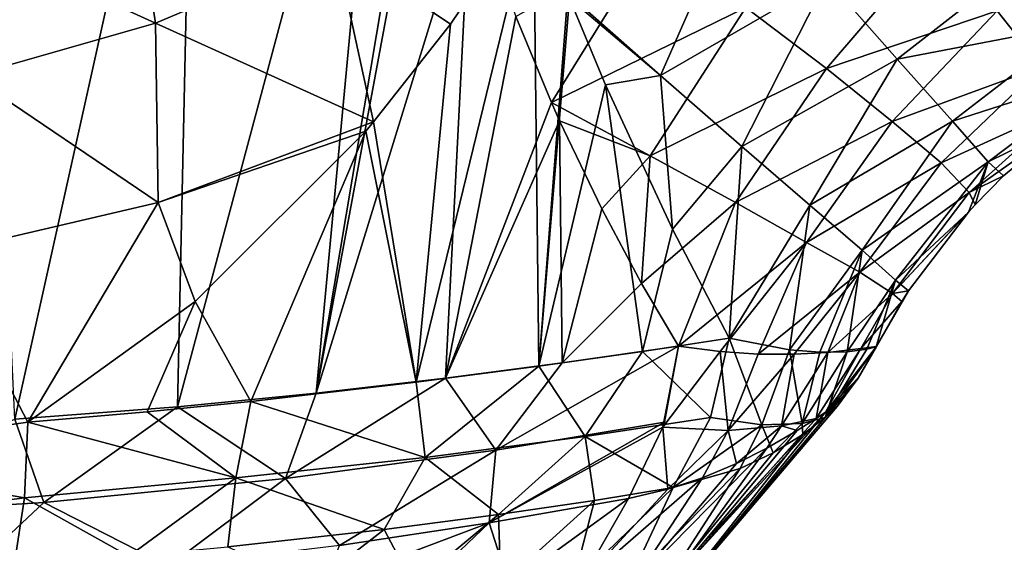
# Model space of a CAD drawing. Header units: millimetres. Extents: x -110 to 119, y -127 to 212.
# Tile 78 of 186: x 6.51 to 19.04, y -22.45 to -15.81. Entities that reach past the tile are written whole.
import ezdxf

# ---------------------------------------------------------------- set-up
doc = ezdxf.new("R2010")
doc.units = ezdxf.units.MM
doc.header["$LTSCALE"] = 26.699852
for name, color, linetype in [('32', 7, 'CONTINUOUS'), ('33', 7, 'CONTINUOUS'), ('34', 7, 'CONTINUOUS'), ('60', 7, 'CONTINUOUS'), ('61', 7, 'CONTINUOUS'), ('76', 7, 'CONTINUOUS'), ('77', 7, 'CONTINUOUS'), ('78', 7, 'CONTINUOUS'), ('84', 7, 'CONTINUOUS'), ('85', 7, 'CONTINUOUS'), ('86', 7, 'CONTINUOUS'), ('87', 7, 'CONTINUOUS')]:
    doc.layers.add(name, color=color, linetype=linetype)

msp = doc.modelspace()

# ---------------------------------------------------------------- linework, layer by layer
at = {"layer": '32', "color": 7, "linetype": 'CONTINUOUS', "true_color": 0xa2afbf}
for points in [[(5.959, -10.578, -15.774), (8.735, -10.586, -14.66), (6.445, -20.89, -14.575), (5.959, -10.578, -15.774)], [(6.445, -20.89, -14.575), (8.735, -10.586, -14.66), (8.514, -20.73, -13.646), (6.445, -20.89, -14.575)], [(8.735, -10.586, -14.66), (11.206, -10.696, -13.18), (8.514, -20.73, -13.646), (8.735, -10.586, -14.66)], [(8.514, -20.73, -13.646), (11.206, -10.696, -13.18), (10.279, -20.556, -12.578), (8.514, -20.73, -13.646)], [(11.206, -10.696, -13.18), (11.657, -12.363, -12.694), (10.279, -20.556, -12.578), (11.206, -10.696, -13.18)], [(11.657, -12.363, -12.694), (11.749, -12.676, -12.59), (10.279, -20.556, -12.578), (11.657, -12.363, -12.694)], [(11.749, -12.676, -12.59), (12.241, -14.206, -12.009), (10.279, -20.556, -12.578), (11.749, -12.676, -12.59)], [(10.279, -20.556, -12.578), (12.241, -14.206, -12.009), (11.926, -20.366, -11.287), (10.279, -20.556, -12.578)], [(12.241, -14.206, -12.009), (12.819, -15.767, -11.266), (11.926, -20.366, -11.287), (12.241, -14.206, -12.009)], [(12.819, -15.767, -11.266), (13.274, -16.86, -10.624), (11.926, -20.366, -11.287), (12.819, -15.767, -11.266)], [(13.274, -16.86, -10.624), (13.377, -17.093, -10.471), (11.926, -20.366, -11.287), (13.274, -16.86, -10.624)], [(11.926, -20.366, -11.287), (13.377, -17.093, -10.471), (13.41, -20.173, -9.785), (11.926, -20.366, -11.287)], [(13.377, -17.093, -10.471), (13.915, -18.215, -9.623), (13.41, -20.173, -9.785), (13.377, -17.093, -10.471)], [(13.915, -18.215, -9.623), (14.422, -19.164, -8.724), (13.41, -20.173, -9.785), (13.915, -18.215, -9.623)], [(14.422, -19.164, -8.724), (14.891, -19.959, -7.781), (13.41, -20.173, -9.785), (14.422, -19.164, -8.724)]]:
    msp.add_3dface(points, dxfattribs=at)
at = {"layer": '33', "color": 7, "linetype": 'CONTINUOUS', "true_color": 0xa2afbf}
for points in [[(13.274, -16.86, -10.624), (12.819, -15.767, -11.266), (14.565, -14.781, -9.933), (13.274, -16.86, -10.624)], [(13.274, -16.86, -10.624), (14.565, -14.781, -9.933), (15.748, -15.653, -8.566), (13.274, -16.86, -10.624)], [(15.748, -15.653, -8.566), (18.162, -14.811, -7.034), (16.772, -16.429, -7.122), (15.748, -15.653, -8.566)], [(18.162, -14.811, -7.034), (18.945, -15.698, -5.556), (16.772, -16.429, -7.122), (18.162, -14.811, -7.034)], [(18.945, -15.698, -5.556), (21.036, -15.516, -3.818), (19.512, -16.409, -3.929), (18.945, -15.698, -5.556)], [(14.529, -17.539, -9.07), (13.274, -16.86, -10.624), (15.748, -15.653, -8.566), (14.529, -17.539, -9.07)], [(14.529, -17.539, -9.07), (15.748, -15.653, -8.566), (16.772, -16.429, -7.122), (14.529, -17.539, -9.07)], [(16.772, -16.429, -7.122), (18.945, -15.698, -5.556), (17.61, -17.103, -5.575), (16.772, -16.429, -7.122)], [(18.945, -15.698, -5.556), (19.512, -16.409, -3.929), (17.61, -17.103, -5.575), (18.945, -15.698, -5.556)], [(17.61, -17.103, -5.575), (19.512, -16.409, -3.929), (18.233, -17.63, -3.915), (17.61, -17.103, -5.575)], [(19.512, -16.409, -3.929), (19.813, -16.909, -2.123), (18.233, -17.63, -3.915), (19.512, -16.409, -3.929)], [(15.618, -18.135, -7.469), (14.529, -17.539, -9.07), (16.772, -16.429, -7.122), (15.618, -18.135, -7.469)], [(15.618, -18.135, -7.469), (16.772, -16.429, -7.122), (17.61, -17.103, -5.575), (15.618, -18.135, -7.469)], [(13.377, -17.093, -10.471), (13.274, -16.86, -10.624), (14.529, -17.539, -9.07), (13.377, -17.093, -10.471)], [(18.233, -17.63, -3.915), (19.813, -16.909, -2.123), (18.591, -18.004, -2.103), (18.233, -17.63, -3.915)], [(19.813, -16.909, -2.123), (19.841, -17.12, -0.13), (18.591, -18.004, -2.103), (19.813, -16.909, -2.123)], [(13.915, -18.215, -9.623), (13.377, -17.093, -10.471), (14.529, -17.539, -9.07), (13.915, -18.215, -9.623)], [(16.518, -18.64, -5.795), (15.618, -18.135, -7.469), (17.61, -17.103, -5.575), (16.518, -18.64, -5.795)], [(16.518, -18.64, -5.795), (17.61, -17.103, -5.575), (18.233, -17.63, -3.915), (16.518, -18.64, -5.795)], [(19.841, -17.12, -0.13), (19.028, -17.796, -0.132), (18.591, -18.004, -2.103), (19.841, -17.12, -0.13)], [(14.422, -19.164, -8.724), (13.915, -18.215, -9.623), (14.529, -17.539, -9.07), (14.422, -19.164, -8.724)], [(15.618, -18.135, -7.469), (14.422, -19.164, -8.724), (14.529, -17.539, -9.07), (15.618, -18.135, -7.469)], [(17.199, -19.021, -4.029), (16.518, -18.64, -5.795), (18.233, -17.63, -3.915), (17.199, -19.021, -4.029)], [(17.199, -19.021, -4.029), (18.233, -17.63, -3.915), (18.591, -18.004, -2.103), (17.199, -19.021, -4.029)], [(18.591, -18.004, -2.103), (19.028, -17.796, -0.132), (18.667, -18.161, -0.129), (18.591, -18.004, -2.103)], [(17.612, -19.29, -2.136), (17.199, -19.021, -4.029), (18.591, -18.004, -2.103), (17.612, -19.29, -2.136)], [(17.612, -19.29, -2.136), (18.591, -18.004, -2.103), (18.667, -18.161, -0.129), (17.612, -19.29, -2.136)], [(14.891, -19.959, -7.781), (14.422, -19.164, -8.724), (15.618, -18.135, -7.469), (14.891, -19.959, -7.781)], [(16.518, -18.64, -5.795), (14.891, -19.959, -7.781), (15.618, -18.135, -7.469), (16.518, -18.64, -5.795)], [(17.612, -19.29, -2.136), (18.667, -18.161, -0.129), (18.579, -18.258, -0.128), (17.612, -19.29, -2.136)], [(17.612, -19.29, -2.136), (18.579, -18.258, -0.128), (17.817, -19.257, -0.108), (17.612, -19.29, -2.136)], [(14.891, -19.959, -7.781), (16.518, -18.64, -5.795), (15.42, -20.027, -6.844), (14.891, -19.959, -7.781)], [(15.42, -20.027, -6.844), (16.518, -18.64, -5.795), (15.906, -20.06, -5.897), (15.42, -20.027, -6.844)], [(16.518, -18.64, -5.795), (17.199, -19.021, -4.029), (15.906, -20.06, -5.897), (16.518, -18.64, -5.795)], [(15.906, -20.06, -5.897), (17.199, -19.021, -4.029), (16.363, -20.063, -4.89), (15.906, -20.06, -5.897)], [(16.363, -20.063, -4.89), (17.199, -19.021, -4.029), (16.79, -20.039, -3.769), (16.363, -20.063, -4.89)], [(17.199, -19.021, -4.029), (17.612, -19.29, -2.136), (16.79, -20.039, -3.769), (17.199, -19.021, -4.029)], [(16.79, -20.039, -3.769), (17.612, -19.29, -2.136), (17.209, -19.989, -2.232), (16.79, -20.039, -3.769)], [(17.612, -19.29, -2.136), (17.731, -19.393, -0.104), (17.209, -19.989, -2.232), (17.612, -19.29, -2.136)], [(17.731, -19.393, -0.104), (17.612, -19.29, -2.136), (17.817, -19.257, -0.108), (17.731, -19.393, -0.104)], [(17.731, -19.393, -0.104), (17.41, -19.965, -0.087), (17.209, -19.989, -2.232), (17.731, -19.393, -0.104)]]:
    msp.add_3dface(points, dxfattribs=at)
at = {"layer": '34', "color": 7, "linetype": 'CONTINUOUS', "true_color": 0xa2afbf}
for points in [[(13.481, -15.475, 10.879), (14.66, -16.52, 9.256), (15.725, -14.097, 9.132), (13.481, -15.475, 10.879)], [(15.725, -14.097, 9.132), (14.66, -16.52, 9.256), (16.78, -15.292, 7.569), (15.725, -14.097, 9.132)], [(16.78, -15.292, 7.569), (17.675, -16.311, 5.862), (19.393, -14.972, 5.569), (16.78, -15.292, 7.569)], [(17.675, -16.311, 5.862), (19.975, -15.872, 3.831), (19.393, -14.972, 5.569), (17.675, -16.311, 5.862)], [(14.66, -16.52, 9.256), (15.696, -17.419, 7.571), (16.78, -15.292, 7.569), (14.66, -16.52, 9.256)], [(16.78, -15.292, 7.569), (15.696, -17.419, 7.571), (17.675, -16.311, 5.862), (16.78, -15.292, 7.569)], [(13.481, -15.475, 10.879), (13.505, -15.534, 10.842), (14.66, -16.52, 9.256), (13.481, -15.475, 10.879)], [(13.505, -15.534, 10.842), (13.962, -16.636, 10.076), (14.66, -16.52, 9.256), (13.505, -15.534, 10.842)], [(17.675, -16.311, 5.862), (18.376, -17.099, 4.004), (19.975, -15.872, 3.831), (17.675, -16.311, 5.862)], [(18.376, -17.099, 4.004), (20.366, -16.46, 1.912), (19.975, -15.872, 3.831), (18.376, -17.099, 4.004)], [(15.696, -17.419, 7.571), (16.563, -18.169, 5.797), (17.675, -16.311, 5.862), (15.696, -17.419, 7.571)], [(17.675, -16.311, 5.862), (16.563, -18.169, 5.797), (18.376, -17.099, 4.004), (17.675, -16.311, 5.862)], [(13.962, -16.636, 10.076), (14.814, -18.471, 8.434), (14.66, -16.52, 9.256), (13.962, -16.636, 10.076)], [(14.66, -16.52, 9.256), (14.814, -18.471, 8.434), (15.696, -17.419, 7.571), (14.66, -16.52, 9.256)], [(18.376, -17.099, 4.004), (18.832, -17.618, 1.988), (20.366, -16.46, 1.912), (18.376, -17.099, 4.004)], [(18.832, -17.618, 1.988), (19.841, -17.12, -0.13), (20.366, -16.46, 1.912), (18.832, -17.618, 1.988)], [(16.563, -18.169, 5.797), (17.229, -18.74, 3.922), (18.376, -17.099, 4.004), (16.563, -18.169, 5.797)], [(18.376, -17.099, 4.004), (17.229, -18.74, 3.922), (18.832, -17.618, 1.988), (18.376, -17.099, 4.004)], [(19.028, -17.796, -0.132), (19.841, -17.12, -0.13), (18.832, -17.618, 1.988), (19.028, -17.796, -0.132)], [(14.814, -18.471, 8.434), (15.536, -19.857, 6.694), (15.696, -17.419, 7.571), (14.814, -18.471, 8.434)], [(15.696, -17.419, 7.571), (15.536, -19.857, 6.694), (16.563, -18.169, 5.797), (15.696, -17.419, 7.571)], [(17.229, -18.74, 3.922), (17.652, -19.121, 1.94), (18.832, -17.618, 1.988), (17.229, -18.74, 3.922)], [(17.652, -19.121, 1.94), (18.579, -18.258, -0.128), (18.832, -17.618, 1.988), (17.652, -19.121, 1.94)], [(18.579, -18.258, -0.128), (18.667, -18.161, -0.129), (18.832, -17.618, 1.988), (18.579, -18.258, -0.128)], [(18.667, -18.161, -0.129), (19.028, -17.796, -0.132), (18.832, -17.618, 1.988), (18.667, -18.161, -0.129)], [(15.536, -19.857, 6.694), (16.304, -20.007, 4.887), (16.563, -18.169, 5.797), (15.536, -19.857, 6.694)], [(16.563, -18.169, 5.797), (16.304, -20.007, 4.887), (17.229, -18.74, 3.922), (16.563, -18.169, 5.797)], [(17.817, -19.257, -0.108), (18.579, -18.258, -0.128), (17.652, -19.121, 1.94), (17.817, -19.257, -0.108)], [(16.304, -20.007, 4.887), (16.69, -20.036, 3.792), (17.229, -18.74, 3.922), (16.304, -20.007, 4.887)], [(16.69, -20.036, 3.792), (17.035, -20.03, 2.581), (17.229, -18.74, 3.922), (16.69, -20.036, 3.792)], [(17.229, -18.74, 3.922), (17.035, -20.03, 2.581), (17.652, -19.121, 1.94), (17.229, -18.74, 3.922)], [(17.035, -20.03, 2.581), (17.287, -19.999, 1.323), (17.652, -19.121, 1.94), (17.035, -20.03, 2.581)], [(17.287, -19.999, 1.323), (17.405, -19.968, 0.108), (17.652, -19.121, 1.94), (17.287, -19.999, 1.323)], [(17.652, -19.121, 1.94), (17.405, -19.968, 0.108), (17.408, -19.967, 0.011), (17.652, -19.121, 1.94)], [(17.817, -19.257, -0.108), (17.652, -19.121, 1.94), (17.408, -19.967, 0.011), (17.817, -19.257, -0.108)], [(17.731, -19.393, -0.104), (17.817, -19.257, -0.108), (17.408, -19.967, 0.011), (17.731, -19.393, -0.104)], [(17.41, -19.965, -0.087), (17.731, -19.393, -0.104), (17.408, -19.967, 0.011), (17.41, -19.965, -0.087)]]:
    msp.add_3dface(points, dxfattribs=at)
at = {"layer": '60', "color": 7, "linetype": 'CONTINUOUS', "true_color": 0xa2afbf}
for points in [[(8.236, -15.851, 15.655), (7.948, -13.988, 17.483), (5.735, -14.715, 18.911), (8.236, -15.851, 15.655)], [(8.236, -15.851, 15.655), (10.524, -14.883, 13.984), (7.948, -13.988, 17.483), (8.236, -15.851, 15.655)], [(13.046, -14.297, 11.556), (10.524, -14.883, 13.984), (11.988, -15.865, 12.288), (13.046, -14.297, 11.556)], [(5.885, -16.523, 17.013), (8.236, -15.851, 15.655), (5.735, -14.715, 18.911), (5.885, -16.523, 17.013)], [(8.236, -15.851, 15.655), (11.011, -17.108, 12.867), (10.524, -14.883, 13.984), (8.236, -15.851, 15.655)], [(10.524, -14.883, 13.984), (11.011, -17.108, 12.867), (11.988, -15.865, 12.288), (10.524, -14.883, 13.984)], [(5.885, -16.523, 17.013), (8.271, -18.132, 14.558), (8.236, -15.851, 15.655), (5.885, -16.523, 17.013)], [(8.271, -18.132, 14.558), (11.011, -17.108, 12.867), (8.236, -15.851, 15.655), (8.271, -18.132, 14.558)], [(5.493, -18.782, 15.857), (8.271, -18.132, 14.558), (5.885, -16.523, 17.013), (5.493, -18.782, 15.857)], [(11.011, -17.108, 12.867), (8.271, -18.132, 14.558), (10.91, -17.227, 12.922), (11.011, -17.108, 12.867)], [(10.91, -17.227, 12.922), (8.271, -18.132, 14.558), (8.741, -19.392, 13.936), (10.91, -17.227, 12.922)], [(8.271, -18.132, 14.558), (5.493, -18.782, 15.857), (6.611, -20.925, 14.653), (8.271, -18.132, 14.558)], [(8.741, -19.392, 13.936), (8.271, -18.132, 14.558), (6.611, -20.925, 14.653), (8.741, -19.392, 13.936)], [(6.611, -20.925, 14.653), (5.493, -18.782, 15.857), (3.587, -21.36, 15.52), (6.611, -20.925, 14.653)]]:
    msp.add_3dface(points, dxfattribs=at)
at = {"layer": '61', "color": 7, "linetype": 'CONTINUOUS', "true_color": 0xa2afbf}
for points in [[(13.046, -14.297, 11.556), (11.988, -15.865, 12.288), (11.554, -20.419, 11.724), (13.046, -14.297, 11.556)], [(13.113, -20.215, 10.215), (13.046, -14.297, 11.556), (11.554, -20.419, 11.724), (13.113, -20.215, 10.215)], [(13.481, -15.475, 10.879), (13.046, -14.297, 11.556), (13.113, -20.215, 10.215), (13.481, -15.475, 10.879)], [(13.505, -15.534, 10.842), (13.481, -15.475, 10.879), (13.113, -20.215, 10.215), (13.505, -15.534, 10.842)], [(13.962, -16.636, 10.076), (13.505, -15.534, 10.842), (13.113, -20.215, 10.215), (13.962, -16.636, 10.076)], [(11.988, -15.865, 12.288), (11.011, -17.108, 12.867), (11.554, -20.419, 11.724), (11.988, -15.865, 12.288)], [(14.434, -20.026, 8.548), (13.962, -16.636, 10.076), (13.113, -20.215, 10.215), (14.434, -20.026, 8.548)], [(14.814, -18.471, 8.434), (13.962, -16.636, 10.076), (14.434, -20.026, 8.548), (14.814, -18.471, 8.434)], [(11.011, -17.108, 12.867), (10.91, -17.227, 12.922), (11.554, -20.419, 11.724), (11.011, -17.108, 12.867)], [(10.91, -17.227, 12.922), (8.741, -19.392, 13.936), (9.447, -20.664, 13.248), (10.91, -17.227, 12.922)], [(11.554, -20.419, 11.724), (10.91, -17.227, 12.922), (9.447, -20.664, 13.248), (11.554, -20.419, 11.724)], [(15.536, -19.857, 6.694), (14.814, -18.471, 8.434), (14.434, -20.026, 8.548), (15.536, -19.857, 6.694)], [(8.741, -19.392, 13.936), (6.611, -20.925, 14.653), (8.13, -20.796, 13.98), (8.741, -19.392, 13.936)], [(9.447, -20.664, 13.248), (8.741, -19.392, 13.936), (8.13, -20.796, 13.98), (9.447, -20.664, 13.248)]]:
    msp.add_3dface(points, dxfattribs=at)
at = {"layer": '76', "color": 7, "linetype": 'CONTINUOUS', "true_color": 0xa2afbf}
for points in [[(16.905, -20.73, -0.08), (14.977, -23, -0.833), (16.908, -20.725, -0.159), (16.905, -20.73, -0.08)], [(16.908, -20.725, -0.159), (14.977, -23, -0.833), (16.76, -20.801, -1.695), (16.908, -20.725, -0.159)], [(16.9, -20.736), (14.977, -23, -0.833), (16.905, -20.73, -0.08), (16.9, -20.736)], [(16.758, -20.868, 1.015), (14.977, -23, -0.833), (16.9, -20.736), (16.758, -20.868, 1.015)], [(14.977, -23, -0.833), (14.755, -23, -2.699), (16.76, -20.801, -1.695), (14.977, -23, -0.833)], [(16.76, -20.801, -1.695), (14.755, -23, -2.699), (16.641, -20.879, -2.156), (16.76, -20.801, -1.695)], [(16.641, -20.879, -2.156), (14.755, -23, -2.699), (16.4, -21.033, -2.88), (16.641, -20.879, -2.156)], [(14.963, -23, 1.039), (14.977, -23, -0.833), (16.758, -20.868, 1.015), (14.963, -23, 1.039)], [(16.475, -21.082, 2.113), (14.963, -23, 1.039), (16.758, -20.868, 1.015), (16.475, -21.082, 2.113)], [(16.4, -21.033, -2.88), (14.755, -23, -2.699), (16.016, -21.257, -3.808), (16.4, -21.033, -2.88)], [(14.717, -23, 2.9), (14.963, -23, 1.039), (16.475, -21.082, 2.113), (14.717, -23, 2.9)], [(16.095, -21.314, 3.223), (14.717, -23, 2.9), (16.475, -21.082, 2.113), (16.095, -21.314, 3.223)], [(14.755, -23, -2.699), (14.303, -23, -4.518), (16.016, -21.257, -3.808), (14.755, -23, -2.699)], [(16.016, -21.257, -3.808), (14.303, -23, -4.518), (15.628, -21.453, -4.625), (16.016, -21.257, -3.808)], [(15.674, -21.514, 4.277), (14.717, -23, 2.9), (16.095, -21.314, 3.223), (15.674, -21.514, 4.277)], [(14.239, -23, 4.715), (14.717, -23, 2.9), (15.674, -21.514, 4.277), (14.239, -23, 4.715)], [(14.825, -21.756, 6.133), (14.239, -23, 4.715), (15.674, -21.514, 4.277), (14.825, -21.756, 6.133)], [(15.628, -21.453, -4.625), (14.303, -23, -4.518), (15.197, -21.633, -5.456), (15.628, -21.453, -4.625)], [(14.303, -23, -4.518), (13.628, -23, -6.266), (15.197, -21.633, -5.456), (14.303, -23, -4.518)], [(15.197, -21.633, -5.456), (13.628, -23, -6.266), (14.755, -21.778, -6.254), (15.197, -21.633, -5.456)], [(13.541, -23, 6.453), (14.239, -23, 4.715), (14.825, -21.756, 6.133), (13.541, -23, 6.453)], [(13.541, -23, 6.453), (14.825, -21.756, 6.133), (13.82, -21.921, 7.872), (13.541, -23, 6.453)], [(14.755, -21.778, -6.254), (13.628, -23, -6.266), (14.256, -21.895, -7.101), (14.755, -21.778, -6.254)], [(14.256, -21.895, -7.101), (12.738, -23, -7.921), (12.481, -22.207, -9.468), (14.256, -21.895, -7.101)], [(12.6, -22.101, 9.457), (12.628, -23, 8.095), (13.82, -21.921, 7.872), (12.6, -22.101, 9.457)], [(12.628, -23, 8.095), (13.541, -23, 6.453), (13.82, -21.921, 7.872), (12.628, -23, 8.095)], [(13.628, -23, -6.266), (12.738, -23, -7.921), (14.256, -21.895, -7.101), (13.628, -23, -6.266)], [(11.147, -22.291, 10.906), (11.519, -23, 9.607), (12.6, -22.101, 9.457), (11.147, -22.291, 10.906)], [(11.519, -23, 9.607), (12.628, -23, 8.095), (12.6, -22.101, 9.457), (11.519, -23, 9.607)], [(9.155, -22.513, 12.394), (10.232, -23, 10.968), (11.147, -22.291, 10.906), (9.155, -22.513, 12.394)], [(10.232, -23, 10.968), (11.519, -23, 9.607), (11.147, -22.291, 10.906), (10.232, -23, 10.968)], [(11.651, -23, -9.447), (10.382, -23, -10.827), (12.481, -22.207, -9.468), (11.651, -23, -9.447)], [(12.481, -22.207, -9.468), (10.382, -23, -10.827), (10.576, -22.493, -11.229), (12.481, -22.207, -9.468)], [(12.738, -23, -7.921), (11.651, -23, -9.447), (12.481, -22.207, -9.468), (12.738, -23, -7.921)]]:
    msp.add_3dface(points, dxfattribs=at)
at = {"layer": '77', "color": 7, "linetype": 'CONTINUOUS', "true_color": 0xa2afbf}
for points in [[(15.536, -19.857, 6.694), (14.434, -20.026, 8.548), (15.297, -20.866, 6.467), (15.536, -19.857, 6.694)], [(14.434, -20.026, 8.548), (13.113, -20.215, 10.215), (13.705, -21.11, 9.012), (14.434, -20.026, 8.548)], [(15.297, -20.866, 6.467), (14.434, -20.026, 8.548), (13.705, -21.11, 9.012), (15.297, -20.866, 6.467)], [(13.113, -20.215, 10.215), (11.554, -20.419, 11.724), (11.665, -21.376, 11.211), (13.113, -20.215, 10.215)], [(13.705, -21.11, 9.012), (13.113, -20.215, 10.215), (11.665, -21.376, 11.211), (13.705, -21.11, 9.012)], [(11.554, -20.419, 11.724), (9.447, -20.664, 13.248), (11.665, -21.376, 11.211), (11.554, -20.419, 11.724)], [(9.447, -20.664, 13.248), (8.13, -20.796, 13.98), (9.259, -21.635, 13.002), (9.447, -20.664, 13.248)], [(11.665, -21.376, 11.211), (9.447, -20.664, 13.248), (9.259, -21.635, 13.002), (11.665, -21.376, 11.211)], [(8.13, -20.796, 13.98), (6.611, -20.925, 14.653), (9.259, -21.635, 13.002), (8.13, -20.796, 13.98)], [(14.825, -21.756, 6.133), (15.297, -20.866, 6.467), (13.705, -21.11, 9.012), (14.825, -21.756, 6.133)], [(9.259, -21.635, 13.002), (6.611, -20.925, 14.653), (6.57, -21.89, 14.327), (9.259, -21.635, 13.002)], [(12.6, -22.101, 9.457), (13.705, -21.11, 9.012), (11.665, -21.376, 11.211), (12.6, -22.101, 9.457)], [(12.6, -22.101, 9.457), (13.82, -21.921, 7.872), (13.705, -21.11, 9.012), (12.6, -22.101, 9.457)], [(13.82, -21.921, 7.872), (14.825, -21.756, 6.133), (13.705, -21.11, 9.012), (13.82, -21.921, 7.872)], [(11.147, -22.291, 10.906), (11.665, -21.376, 11.211), (9.259, -21.635, 13.002), (11.147, -22.291, 10.906)], [(11.147, -22.291, 10.906), (12.6, -22.101, 9.457), (11.665, -21.376, 11.211), (11.147, -22.291, 10.906)], [(7.895, -22.63, 13.118), (9.259, -21.635, 13.002), (6.57, -21.89, 14.327), (7.895, -22.63, 13.118)], [(7.895, -22.63, 13.118), (9.155, -22.513, 12.394), (9.259, -21.635, 13.002), (7.895, -22.63, 13.118)], [(9.155, -22.513, 12.394), (11.147, -22.291, 10.906), (9.259, -21.635, 13.002), (9.155, -22.513, 12.394)], [(6.436, -22.744, 13.787), (7.895, -22.63, 13.118), (6.57, -21.89, 14.327), (6.436, -22.744, 13.787)]]:
    msp.add_3dface(points, dxfattribs=at)
at = {"layer": '78', "color": 7, "linetype": 'CONTINUOUS', "true_color": 0xa2afbf}
for points in [[(6.611, -20.925, 14.653), (3.587, -21.36, 15.52), (6.57, -21.89, 14.327), (6.611, -20.925, 14.653)], [(6.57, -21.89, 14.327), (3.587, -21.36, 15.52), (3.332, -22.306, 15.155), (6.57, -21.89, 14.327)], [(6.436, -22.744, 13.787), (6.57, -21.89, 14.327), (3.332, -22.306, 15.155), (6.436, -22.744, 13.787)]]:
    msp.add_3dface(points, dxfattribs=at)
at = {"layer": '84', "color": 7, "linetype": 'CONTINUOUS', "true_color": 0xa2afbf}
for points in [[(15.536, -19.857, 6.694), (15.297, -20.866, 6.467), (15.953, -20.962, 4.684), (15.536, -19.857, 6.694)], [(16.304, -20.007, 4.887), (15.536, -19.857, 6.694), (15.953, -20.962, 4.684), (16.304, -20.007, 4.887)], [(16.464, -20.941, 2.841), (16.304, -20.007, 4.887), (15.953, -20.962, 4.684), (16.464, -20.941, 2.841)], [(16.69, -20.036, 3.792), (16.304, -20.007, 4.887), (16.464, -20.941, 2.841), (16.69, -20.036, 3.792)], [(17.035, -20.03, 2.581), (16.69, -20.036, 3.792), (16.464, -20.941, 2.841), (17.035, -20.03, 2.581)], [(16.758, -20.868, 1.015), (17.035, -20.03, 2.581), (16.464, -20.941, 2.841), (16.758, -20.868, 1.015)], [(17.405, -19.968, 0.108), (17.287, -19.999, 1.323), (16.758, -20.868, 1.015), (17.405, -19.968, 0.108)], [(17.405, -19.968, 0.108), (16.758, -20.868, 1.015), (17.175, -20.366, 0.054), (17.405, -19.968, 0.108)], [(17.287, -19.999, 1.323), (17.035, -20.03, 2.581), (16.758, -20.868, 1.015), (17.287, -19.999, 1.323)], [(16.758, -20.868, 1.015), (16.9, -20.736), (17.175, -20.366, 0.054), (16.758, -20.868, 1.015)], [(15.297, -20.866, 6.467), (14.825, -21.756, 6.133), (15.953, -20.962, 4.684), (15.297, -20.866, 6.467)], [(16.475, -21.082, 2.113), (16.758, -20.868, 1.015), (16.464, -20.941, 2.841), (16.475, -21.082, 2.113)], [(14.825, -21.756, 6.133), (15.674, -21.514, 4.277), (15.953, -20.962, 4.684), (14.825, -21.756, 6.133)], [(15.674, -21.514, 4.277), (16.095, -21.314, 3.223), (15.953, -20.962, 4.684), (15.674, -21.514, 4.277)], [(16.095, -21.314, 3.223), (16.464, -20.941, 2.841), (15.953, -20.962, 4.684), (16.095, -21.314, 3.223)], [(16.095, -21.314, 3.223), (16.475, -21.082, 2.113), (16.464, -20.941, 2.841), (16.095, -21.314, 3.223)]]:
    msp.add_3dface(points, dxfattribs=at)
at = {"layer": '85', "color": 7, "linetype": 'CONTINUOUS', "true_color": 0xa2afbf}
for points in [[(17.41, -19.965, -0.087), (17.408, -19.967, 0.011), (17.175, -20.366, 0.054), (17.41, -19.965, -0.087)], [(17.41, -19.965, -0.087), (17.175, -20.366, 0.054), (17.181, -20.36, -0.123), (17.41, -19.965, -0.087)], [(17.408, -19.967, 0.011), (17.405, -19.968, 0.108), (17.175, -20.366, 0.054), (17.408, -19.967, 0.011)], [(16.9, -20.736), (16.905, -20.73, -0.08), (17.181, -20.36, -0.123), (16.9, -20.736)], [(17.175, -20.366, 0.054), (16.9, -20.736), (17.181, -20.36, -0.123), (17.175, -20.366, 0.054)], [(16.905, -20.73, -0.08), (16.908, -20.725, -0.159), (17.181, -20.36, -0.123), (16.905, -20.73, -0.08)]]:
    msp.add_3dface(points, dxfattribs=at)
at = {"layer": '86', "color": 7, "linetype": 'CONTINUOUS', "true_color": 0xa2afbf}
for points in [[(14.891, -19.959, -7.781), (15.42, -20.027, -6.844), (14.691, -20.988, -7.506), (14.891, -19.959, -7.781)], [(14.711, -20.925, -7.528), (14.891, -19.959, -7.781), (14.691, -20.988, -7.506), (14.711, -20.925, -7.528)], [(14.691, -20.988, -7.506), (15.42, -20.027, -6.844), (15.522, -21.032, -5.772), (14.691, -20.988, -7.506)], [(15.42, -20.027, -6.844), (15.906, -20.06, -5.897), (15.522, -21.032, -5.772), (15.42, -20.027, -6.844)], [(16.363, -20.063, -4.89), (16.79, -20.039, -3.769), (16.202, -20.973, -3.959), (16.363, -20.063, -4.89)], [(16.79, -20.039, -3.769), (16.641, -20.879, -2.156), (16.202, -20.973, -3.959), (16.79, -20.039, -3.769)], [(16.79, -20.039, -3.769), (17.209, -19.989, -2.232), (16.641, -20.879, -2.156), (16.79, -20.039, -3.769)], [(17.209, -19.989, -2.232), (16.76, -20.801, -1.695), (16.641, -20.879, -2.156), (17.209, -19.989, -2.232)], [(17.209, -19.989, -2.232), (17.41, -19.965, -0.087), (16.76, -20.801, -1.695), (17.209, -19.989, -2.232)], [(16.76, -20.801, -1.695), (17.41, -19.965, -0.087), (17.181, -20.36, -0.123), (16.76, -20.801, -1.695)], [(15.906, -20.06, -5.897), (16.363, -20.063, -4.89), (15.522, -21.032, -5.772), (15.906, -20.06, -5.897)], [(15.522, -21.032, -5.772), (16.363, -20.063, -4.89), (16.202, -20.973, -3.959), (15.522, -21.032, -5.772)], [(16.908, -20.725, -0.159), (16.76, -20.801, -1.695), (17.181, -20.36, -0.123), (16.908, -20.725, -0.159)], [(16.641, -20.879, -2.156), (16.4, -21.033, -2.88), (16.202, -20.973, -3.959), (16.641, -20.879, -2.156)], [(14.755, -21.778, -6.254), (14.256, -21.895, -7.101), (14.691, -20.988, -7.506), (14.755, -21.778, -6.254)], [(14.755, -21.778, -6.254), (14.691, -20.988, -7.506), (15.522, -21.032, -5.772), (14.755, -21.778, -6.254)], [(15.197, -21.633, -5.456), (14.755, -21.778, -6.254), (15.522, -21.032, -5.772), (15.197, -21.633, -5.456)], [(15.628, -21.453, -4.625), (15.197, -21.633, -5.456), (15.522, -21.032, -5.772), (15.628, -21.453, -4.625)], [(15.628, -21.453, -4.625), (15.522, -21.032, -5.772), (16.202, -20.973, -3.959), (15.628, -21.453, -4.625)], [(16.016, -21.257, -3.808), (15.628, -21.453, -4.625), (16.202, -20.973, -3.959), (16.016, -21.257, -3.808)], [(16.4, -21.033, -2.88), (16.016, -21.257, -3.808), (16.202, -20.973, -3.959), (16.4, -21.033, -2.88)]]:
    msp.add_3dface(points, dxfattribs=at)
at = {"layer": '87', "color": 7, "linetype": 'CONTINUOUS', "true_color": 0xa2afbf}
for points in [[(13.41, -20.173, -9.785), (14.891, -19.959, -7.781), (12.566, -21.28, -10.267), (13.41, -20.173, -9.785)], [(14.891, -19.959, -7.781), (14.711, -20.925, -7.528), (12.566, -21.28, -10.267), (14.891, -19.959, -7.781)], [(11.926, -20.366, -11.287), (13.41, -20.173, -9.785), (12.566, -21.28, -10.267), (11.926, -20.366, -11.287)], [(10.279, -20.556, -12.578), (11.926, -20.366, -11.287), (9.889, -21.644, -12.479), (10.279, -20.556, -12.578)], [(11.926, -20.366, -11.287), (12.566, -21.28, -10.267), (9.889, -21.644, -12.479), (11.926, -20.366, -11.287)], [(8.514, -20.73, -13.646), (10.279, -20.556, -12.578), (9.889, -21.644, -12.479), (8.514, -20.73, -13.646)], [(6.445, -20.89, -14.575), (8.514, -20.73, -13.646), (6.816, -21.948, -14.105), (6.445, -20.89, -14.575)], [(8.514, -20.73, -13.646), (9.889, -21.644, -12.479), (6.816, -21.948, -14.105), (8.514, -20.73, -13.646)], [(6.445, -20.89, -14.575), (6.816, -21.948, -14.105), (3.475, -22.152, -15.1), (6.445, -20.89, -14.575)], [(12.481, -22.207, -9.468), (14.711, -20.925, -7.528), (14.691, -20.988, -7.506), (12.481, -22.207, -9.468)], [(14.711, -20.925, -7.528), (12.481, -22.207, -9.468), (12.566, -21.28, -10.267), (14.711, -20.925, -7.528)], [(14.256, -21.895, -7.101), (12.481, -22.207, -9.468), (14.691, -20.988, -7.506), (14.256, -21.895, -7.101)], [(12.566, -21.28, -10.267), (10.576, -22.493, -11.229), (9.889, -21.644, -12.479), (12.566, -21.28, -10.267)], [(12.481, -22.207, -9.468), (10.576, -22.493, -11.229), (12.566, -21.28, -10.267), (12.481, -22.207, -9.468)], [(9.889, -21.644, -12.479), (8.399, -22.759, -12.672), (6.816, -21.948, -14.105), (9.889, -21.644, -12.479)], [(10.576, -22.493, -11.229), (8.399, -22.759, -12.672), (9.889, -21.644, -12.479), (10.576, -22.493, -11.229)], [(6.816, -21.948, -14.105), (5.689, -23, -13.879), (3.475, -22.152, -15.1), (6.816, -21.948, -14.105)], [(8.399, -22.759, -12.672), (5.689, -23, -13.879), (6.816, -21.948, -14.105), (8.399, -22.759, -12.672)]]:
    msp.add_3dface(points, dxfattribs=at)

doc.saveas('drawing.dxf')
